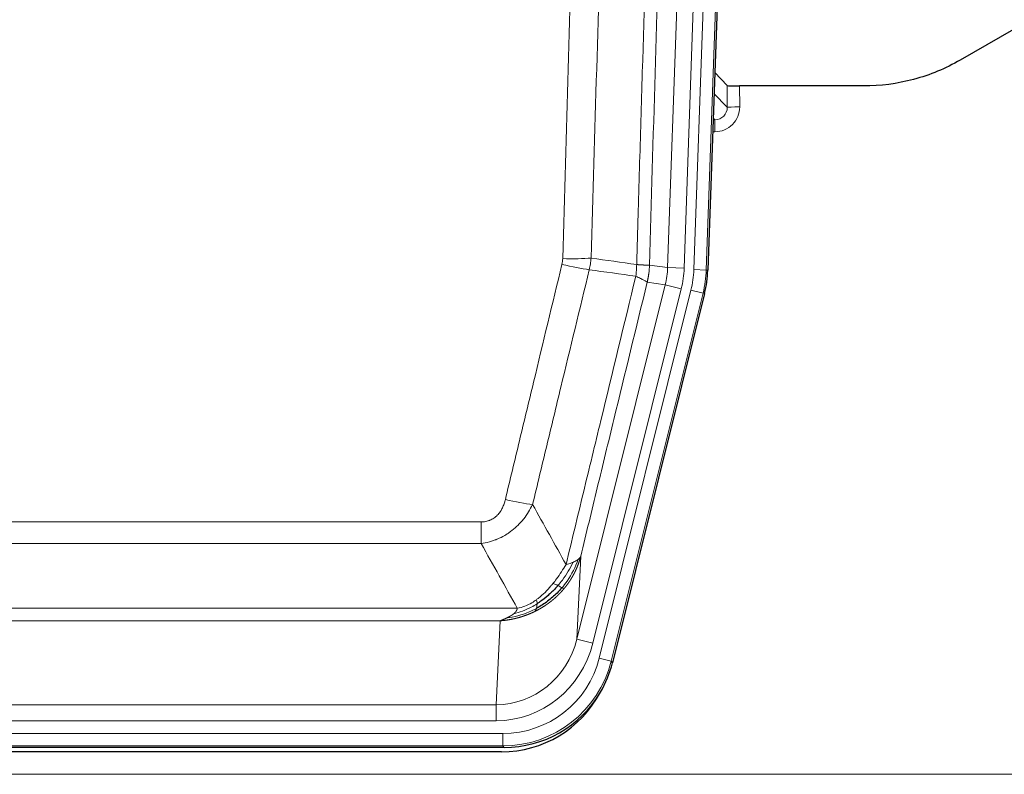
# Model space of a CAD drawing. Header units: inches. Extents: x 0 to 20790, y -12 to 14700.
# Tile 28 of 256: x 3843 to 4081, y 5106 to 5289. Entities that reach past the tile are written whole.
import ezdxf

# ---------------------------------------------------------------- set-up
doc = ezdxf.new("R2010")
doc.units = ezdxf.units.IN
doc.layers.add('1', color=7, linetype='Continuous', true_color=0xffffff)

msp = doc.modelspace()

# ---------------------------------------------------------------- linework, layer by layer
at = {"layer": '1', "color": 110, "linetype": 'Continuous', "lineweight": 13}
for p, q in [((3999.831, 5228.689), (4012.897, 5602.86)), ((4016.889, 5602.72), (4003.823, 5228.549)), ((4006.17, 5228.219), (4019.281, 5603.662)), ((4022.275, 5603.558), (4009.164, 5228.115)), ((4014.243, 5267.434), (4014.232, 5272.664)), ((4017.231, 5272.563), (4017.241, 5267.516)), ((4011.029, 5270.762), (4014.243, 5267.434)), ((4010.808, 5264.426), (4011.25, 5264.426)), ((4011.25, 5264.426), (4010.823, 5264.868)), ((4011.25, 5264.426), (4011.25, 5261.506)), ((4011.25, 5261.506), (4010.706, 5261.506)), ((3995.454, 5229.304), (3999.831, 5228.689)), ((3999.831, 5228.689), (4003.823, 5228.549)), ((4009.164, 5228.115), (4006.17, 5228.219)), ((4009.164, 5228.115), (4009.538, 5228.062)), ((3977.898, 5138.916), (3999.25, 5224.554)), ((3981.774, 5137.95), (4003.126, 5223.588)), ((3999.25, 5224.554), (3994.898, 5225.166)), ((3999.25, 5224.554), (4003.126, 5223.588)), ((3983.299, 5134.323), (4005.473, 5223.258)), ((4008.38, 5222.533), (3986.206, 5133.598)), ((4008.38, 5222.533), (4005.473, 5223.258)), ((4008.753, 5222.48), (4008.38, 5222.533)), ((3749.462, 5167.271), (3954.805, 5167.271)), ((3954.805, 5162.029), (3954.805, 5167.271)), ((3954.805, 5162.029), (3749.462, 5162.029)), ((3978.856, 5158.971), (3977.898, 5138.916)), ((3740.731, 5146.411), (3963.536, 5146.411)), ((3959.424, 5143.381), (3744.844, 5143.381)), ((3958.455, 5123.102), (3959.424, 5143.381)), ((3981.774, 5137.95), (3977.898, 5138.916)), ((3986.206, 5133.598), (3983.299, 5134.323)), ((3986.206, 5133.598), (3986.499, 5133.223)), ((3745.812, 5123.102), (3958.455, 5123.102)), ((3958.455, 5119.238), (3958.455, 5123.102)), ((3958.455, 5119.238), (3745.812, 5119.238)), ((3744.223, 5116.154), (3960.044, 5116.154)), ((3960.044, 5113.158), (3960.044, 5116.154)), ((3960.044, 5113.158), (3744.223, 5113.158)), ((3960.337, 5112.783), (3960.044, 5113.158)), ((3608.134, 5106.298), (4096.134, 5106.298))]:
    msp.add_line(p, q, dxfattribs=at)
at = {"layer": '1', "color": 2, "linetype": 'Continuous', "lineweight": 25}
for p, q in [((4022.656, 5603.708), (4009.538, 5228.062)), ((4086.678, 5288.176), (4070.513, 5278.833)), ((4014.232, 5272.664), (4011.205, 5275.799)), ((4047.134, 5272.563), (4017.231, 5272.563)), ((4008.753, 5222.48), (3986.499, 5133.223)), ((3960.337, 5112.783), (3743.93, 5112.783)), ((3959.745, 5111.74), (3744.522, 5111.74))]:
    msp.add_line(p, q, dxfattribs=at)
for centre, major_axis, ratio, start_param, end_param in [((4017.23, 5272.668), (3, 0), 0.0349646, 3.1753451, 4.712515), ((3982.518, 5229.014, 0), (-26.774, 3.763), 0.9986144, 3.0370169, 3.2461684), ((3960.279, 5139.82, 0), (-16.66, 21.323), 0.9977958, 3.5187977, 3.8037475), ((3959.72, 5138.757), (-16.639, 21.297), 0.9990195, 2.4788434, 3.5628372), ((3960.279, 5139.82, 0), (-16.66, 21.323), 0.9977958, 2.4794378, 3.5187977)]:
    msp.add_ellipse(centre, major_axis=major_axis, ratio=ratio, start_param=start_param, end_param=end_param, dxfattribs=at)
at = {"layer": '1', "color": 110, "linetype": 'Continuous', "lineweight": 13}
for centre, major_axis, ratio, start_param, end_param in [((4011.238, 5267.516), (3.237, -5.067), 0.9977321, 5.7157535, 7.2865499), ((4011.238, 5267.437), (1.726, -2.474), 0.9943829, 5.6754356, 7.2462319), ((4017.241, 5267.437), (-3, -0.006), 0.0261769, 4.7123351, 6.249505), ((3974.501, 5232.008), (-9.996, 0.288), 0.1133347, 1.5740649, 2.3314742), ((3974.313, 5230.603), (-9.719, 2.353), 0.1107863, 1.5976112, 2.3432486), ((3979.805, 5229.395), (19.844, -2.789), 0.9980617, 6.1786096, 6.387761), ((3979.805, 5229.395), (23.799, -3.345), 0.9986144, 6.1786096, 6.387761), ((3982.152, 5229.065, 0), (-23.799, 3.345), 0.9986144, 3.0370169, 3.2461684), ((3982.152, 5229.065), (26.766, -3.762), 0.9989218, 6.1786096, 6.387761), ((3960.652, 5174.028), (9.722, -2.342), 0.1329353, 4.744395, 5.4873531), ((3958.535, 5144.084), (-1.001, -20.961), 0.9530564, 0.0460885, 1.3674009), ((3958.535, 5144.084, 0), (-1.185, -24.82), 0.9658521, 0.0460885, 1.3674009), ((3959.992, 5140.187, 0), (-14.809, 18.954), 0.9977958, 2.4794378, 3.8037475), ((3959.992, 5140.187), (16.651, -21.313), 0.9982842, 5.6210305, 6.9453401)]:
    msp.add_ellipse(centre, major_axis=major_axis, ratio=ratio, start_param=start_param, end_param=end_param, dxfattribs=at)
for points, knots in [([(3992.365, 5229.434), (3992.421, 5231.368), (3992.477, 5233.301), (3992.589, 5237.169), (3992.757, 5242.97), (3993.153, 5256.511), (3993.496, 5268.124), (3994.189, 5291.357), (3995.13, 5322.356), (3996.588, 5368.92), (3997.593, 5400.006), (3998.167, 5417.505), (3998.23, 5419.449), (3998.358, 5423.338), (3998.551, 5429.172), (3999.002, 5442.785), (3999.394, 5454.455), (3999.722, 5464.182), (3999.788, 5466.127), (3999.92, 5470.018), (4000.118, 5475.854), (4000.583, 5489.471), (4000.986, 5501.142), (4001.798, 5524.483), (4002.895, 5555.601), (4004.023, 5586.713), (4004.594, 5602.268)], [0, 0, 0, 0, 0.015625, 0.015625, 0.03125, 0.0625, 0.125, 0.125, 0.25, 0.375, 0.5, 0.5, 0.515625, 0.515625, 0.53125, 0.5625, 0.625, 0.625, 0.640625, 0.640625, 0.65625, 0.6875, 0.75, 0.75, 0.875, 1, 1, 1, 1]), ([(4007.65, 5600.793), (4007.08, 5585.293), (4005.955, 5554.292), (4004.861, 5523.285), (4004.052, 5500.028), (4003.65, 5488.399), (4003.186, 5474.831), (4002.989, 5469.016), (4002.857, 5465.139), (4002.791, 5463.2), (4002.464, 5453.509), (4002.073, 5441.88), (4001.623, 5428.316), (4001.431, 5422.503), (4001.303, 5418.628), (4001.24, 5416.691), (4000.667, 5399.256), (3999.666, 5368.282), (3998.211, 5321.887), (3996.805, 5275.557), (3995.899, 5244.714), (3995.454, 5229.304)], [0, 0, 0, 0, 0.125, 0.25, 0.25, 0.3125, 0.34375, 0.359375, 0.359375, 0.375, 0.375, 0.4375, 0.46875, 0.484375, 0.484375, 0.5, 0.5, 0.625, 0.75, 0.875, 1, 1, 1, 1]), ([(3974.501, 5230.875), (3974.938, 5246.113), (3975.829, 5276.613), (3976.749, 5307.16), (3977.451, 5330.089), (3977.687, 5337.735), (3978.163, 5353.033), (3978.403, 5360.684), (3979.128, 5383.649), (3979.619, 5398.965), (3980.243, 5418.118), (3980.368, 5421.949), (3980.62, 5429.611), (3980.998, 5441.103), (3981.38, 5452.596), (3982.151, 5475.581), (3983.193, 5506.228), (3984.801, 5552.199), (3985.902, 5582.848), (3986.459, 5598.173)], [0, 0, 0, 0, 0.125, 0.25, 0.25, 0.3125, 0.3125, 0.375, 0.375, 0.5, 0.5, 0.53125, 0.53125, 0.5625, 0.625, 0.625, 0.75, 0.875, 1, 1, 1, 1]), ([(3993.342, 5597.829), (3992.784, 5582.524), (3991.682, 5551.913), (3990.072, 5505.999), (3989.029, 5475.39), (3988.257, 5452.433), (3987.874, 5440.955), (3987.495, 5429.477), (3987.244, 5421.825), (3987.118, 5417.999), (3986.494, 5398.87), (3986.002, 5383.572), (3985.276, 5360.637), (3985.035, 5352.995), (3984.559, 5337.716), (3984.323, 5330.08), (3983.62, 5307.18), (3982.698, 5276.67), (3981.806, 5246.208), (3981.368, 5230.989)], [0, 0, 0, 0, 0.125, 0.25, 0.375, 0.375, 0.4375, 0.46875, 0.46875, 0.5, 0.5, 0.625, 0.625, 0.6875, 0.6875, 0.75, 0.75, 0.875, 1, 1, 1, 1]), ([(3974.501, 5230.875), (3974.494, 5230.636), (3974.475, 5230.399), (3974.413, 5229.929), (3974.369, 5229.695), (3974.313, 5229.463)], [0, 0, 0, 0, 0.5, 0.5, 1, 1, 1, 1]), ([(3960.652, 5172.661), (3961.786, 5177.389), (3962.921, 5182.118), (3965.194, 5191.579), (3966.331, 5196.311), (3969.746, 5210.512), (3972.028, 5219.985), (3974.313, 5229.463)], [0, 0, 0, 0, 0.25, 0.25, 0.5, 0.5, 1, 1, 1, 1]), ([(3980.909, 5228.189), (3978.621, 5218.724), (3976.337, 5209.265), (3972.918, 5195.083), (3971.779, 5190.358), (3969.504, 5180.91), (3968.367, 5176.187), (3967.232, 5171.466)], [0, 0, 0, 0, 0.5, 0.5, 0.75, 0.75, 1, 1, 1, 1]), ([(3992.365, 5229.434), (3992.344, 5228.957), (3992.329, 5228.481), (3992.27, 5227.536), (3992.228, 5227.066), (3992.153, 5226.6)], [0, 0, 0, 0, 0.5, 0.5, 1, 1, 1, 1]), ([(3992.365, 5229.434), (3992.378, 5229.433), (3992.403, 5229.431), (3992.441, 5229.428), (3992.479, 5229.425), (3992.517, 5229.422), (3992.556, 5229.419), (3992.594, 5229.416), (3992.633, 5229.413), (3992.671, 5229.409), (3992.71, 5229.406), (3992.749, 5229.404), (3992.788, 5229.401), (3992.827, 5229.398), (3992.866, 5229.395), (3992.905, 5229.392), (3992.944, 5229.389), (3992.983, 5229.386), (3993.022, 5229.384), (3993.061, 5229.381), (3993.1, 5229.378), (3993.14, 5229.375), (3993.179, 5229.373), (3993.218, 5229.37), (3993.257, 5229.368), (3993.296, 5229.365), (3993.336, 5229.363), (3993.375, 5229.36), (3993.414, 5229.358), (3993.453, 5229.355), (3993.492, 5229.353), (3993.531, 5229.351), (3993.569, 5229.348), (3993.608, 5229.346), (3993.647, 5229.344), (3993.685, 5229.342), (3993.724, 5229.34), (3993.762, 5229.338), (3993.8, 5229.336), (3993.838, 5229.334), (3993.876, 5229.332), (3993.913, 5229.33), (3993.951, 5229.328), (3993.988, 5229.326), (3994.025, 5229.325), (3994.062, 5229.323), (3994.099, 5229.321), (3994.135, 5229.32), (3994.172, 5229.318), (3994.207, 5229.317), (3994.243, 5229.315), (3994.279, 5229.314), (3994.314, 5229.313), (3994.349, 5229.311), (3994.383, 5229.31), (3994.418, 5229.309), (3994.452, 5229.308), (3994.485, 5229.307), (3994.518, 5229.306), (3994.554, 5229.305), (3994.59, 5229.304), (3994.629, 5229.302), (3994.666, 5229.301), (3994.703, 5229.301), (3994.739, 5229.3), (3994.774, 5229.299), (3994.808, 5229.298), (3994.842, 5229.298), (3994.874, 5229.297), (3994.906, 5229.296), (3994.937, 5229.296), (3994.967, 5229.295), (3994.996, 5229.295), (3995.024, 5229.295), (3995.052, 5229.295), (3995.079, 5229.294), (3995.104, 5229.294), (3995.129, 5229.294), (3995.153, 5229.294), (3995.176, 5229.294), (3995.199, 5229.294), (3995.22, 5229.294), (3995.241, 5229.294), (3995.26, 5229.295), (3995.279, 5229.295), (3995.297, 5229.295), (3995.314, 5229.296), (3995.33, 5229.296), (3995.345, 5229.296), (3995.36, 5229.297), (3995.373, 5229.297), (3995.386, 5229.298), (3995.398, 5229.299), (3995.408, 5229.299), (3995.418, 5229.3), (3995.427, 5229.301), (3995.435, 5229.301), (3995.443, 5229.302), (3995.449, 5229.303), (3995.453, 5229.304), (3995.454, 5229.304)], [0, 0, 0, 0, 0.0069372, 0.0139334, 0.0209887, 0.028103, 0.0352764, 0.0425088, 0.0498003, 0.0571509, 0.0645605, 0.0720292, 0.0795569, 0.0871437, 0.0947896, 0.1024945, 0.1102584, 0.1180815, 0.1259636, 0.1339048, 0.141905, 0.1499643, 0.1580827, 0.1662601, 0.1744966, 0.1827922, 0.1911468, 0.1995605, 0.2080333, 0.2165651, 0.225156, 0.233806, 0.2425151, 0.2512832, 0.2601104, 0.2689967, 0.277942, 0.2869465, 0.29601, 0.3051325, 0.3143142, 0.3235549, 0.3328547, 0.3422136, 0.3516315, 0.3611085, 0.3706446, 0.3802398, 0.3898941, 0.3996074, 0.4093798, 0.4192113, 0.4291019, 0.4390515, 0.4490602, 0.459128, 0.4692549, 0.4794409, 0.4896859, 0.4999901, 0.5124905, 0.524991, 0.5374914, 0.5499918, 0.5624922, 0.5749926, 0.587493, 0.5999934, 0.6124937, 0.6249941, 0.6374944, 0.6499948, 0.6624951, 0.6749954, 0.6874957, 0.699996, 0.7124963, 0.7249966, 0.7374968, 0.7499971, 0.7624973, 0.7749976, 0.7874978, 0.799998, 0.8124982, 0.8249984, 0.8374986, 0.8499988, 0.8624989, 0.8749991, 0.8874992, 0.8999993, 0.9124995, 0.9249996, 0.9374997, 0.9499998, 0.9624998, 0.9749999, 0.9875, 1, 1, 1, 1]), ([(3995.454, 5229.304), (3995.454, 5229.291), (3995.453, 5229.244), (3995.449, 5229.141), (3995.442, 5228.975), (3995.431, 5228.746), (3995.412, 5228.453), (3995.383, 5228.096), (3995.342, 5227.677), (3995.298, 5227.319), (3995.259, 5227.043), (3995.234, 5226.872), (3995.208, 5226.705), (3995.181, 5226.543), (3995.153, 5226.385), (3995.126, 5226.232), (3995.097, 5226.083), (3995.069, 5225.939), (3995.041, 5225.799), (3995.012, 5225.664), (3994.983, 5225.533), (3994.955, 5225.407), (3994.927, 5225.285), (3994.908, 5225.205), (3994.898, 5225.166)], [0, 0, 0, 0, 0.0092499, 0.0337179, 0.073404, 0.128308, 0.1984299, 0.2837694, 0.3843264, 0.5001005, 0.5424888, 0.5838484, 0.6241794, 0.6634821, 0.7017567, 0.7390032, 0.7752221, 0.8104134, 0.8445775, 0.8777146, 0.909825, 0.9409091, 0.9709673, 1, 1, 1, 1]), ([(3975.299, 5156.957), (3976.697, 5162.752), (3978.096, 5168.548), (3980.899, 5180.146), (3982.302, 5185.948), (3986.515, 5203.359), (3989.331, 5214.975), (3992.153, 5226.6)], [0, 0, 0, 0, 0.25, 0.25, 0.5, 0.5, 1, 1, 1, 1]), ([(3992.153, 5226.6), (3992.562, 5226.408), (3992.934, 5226.234), (3993.593, 5225.923), (3993.878, 5225.787), (3994.35, 5225.55), (3994.536, 5225.45), (3994.799, 5225.283), (3994.877, 5225.217), (3994.898, 5225.166)], [0, 0, 0, 0, 0.25, 0.25, 0.5, 0.5, 0.75, 0.75, 1, 1, 1, 1]), ([(3994.898, 5225.166), (3992.212, 5214.117), (3989.533, 5203.077), (3985.522, 5186.528), (3984.186, 5181.013), (3981.519, 5169.989), (3980.186, 5164.479), (3978.856, 5158.971)], [0, 0, 0, 0, 0.5, 0.5, 0.75, 0.75, 1, 1, 1, 1]), ([(3960.652, 5172.661), (3960.631, 5172.574), (3960.609, 5172.486), (3960.563, 5172.312), (3960.539, 5172.225), (3960.463, 5171.966), (3960.409, 5171.795), (3960.291, 5171.457), (3960.227, 5171.29), (3960.091, 5170.96), (3960.017, 5170.797), (3959.86, 5170.476), (3959.776, 5170.318), (3959.641, 5170.085), (3959.594, 5170.007), (3959.498, 5169.854), (3959.448, 5169.778), (3959.294, 5169.555), (3959.186, 5169.41), (3958.958, 5169.131), (3958.839, 5168.997), (3958.649, 5168.804), (3958.552, 5168.71), (3958.451, 5168.619), (3958.383, 5168.559), (3958.348, 5168.529), (3958.174, 5168.383), (3958.029, 5168.274), (3957.582, 5167.972), (3957.266, 5167.803), (3956.845, 5167.633), (3956.76, 5167.601), (3956.587, 5167.541), (3956.5, 5167.514), (3956.239, 5167.439), (3956.063, 5167.398), (3955.708, 5167.333), (3955.529, 5167.31), (3955.169, 5167.278), (3954.988, 5167.271), (3954.805, 5167.271)], [0, 0, 0, 0, 0.03125, 0.03125, 0.0625, 0.0625, 0.125, 0.125, 0.1875, 0.1875, 0.25, 0.25, 0.3125, 0.3125, 0.34375, 0.34375, 0.375, 0.375, 0.4375, 0.4375, 0.5, 0.5, 0.53125, 0.546875, 0.546875, 0.5625, 0.5625, 0.625, 0.625, 0.75, 0.75, 0.78125, 0.78125, 0.8125, 0.8125, 0.875, 0.875, 0.9375, 0.9375, 1, 1, 1, 1]), ([(3967.232, 5171.466), (3966.934, 5170.855), (3966.608, 5170.263), (3965.895, 5169.119), (3965.509, 5168.567), (3964.88, 5167.771), (3964.608, 5167.446), (3964.323, 5167.13), (3964.208, 5167.004), (3964.15, 5166.942), (3963.974, 5166.756), (3963.856, 5166.634), (3963.253, 5166.033), (3962.744, 5165.584), (3962.072, 5165.063), (3961.936, 5164.961), (3961.729, 5164.81), (3961.659, 5164.761), (3961.519, 5164.663), (3961.449, 5164.615), (3961.097, 5164.376), (3960.81, 5164.195), (3959.934, 5163.681), (3959.329, 5163.377), (3958.626, 5163.08), (3958.547, 5163.047), (3958.39, 5162.984), (3958.31, 5162.952), (3958.072, 5162.861), (3957.913, 5162.802), (3957.433, 5162.636), (3957.111, 5162.535), (3956.136, 5162.265), (3955.475, 5162.127), (3954.805, 5162.029)], [0, 0, 0, 0, 0.125, 0.125, 0.25, 0.25, 0.3125, 0.328125, 0.328125, 0.34375, 0.34375, 0.375, 0.375, 0.5, 0.5, 0.53125, 0.53125, 0.546875, 0.546875, 0.5625, 0.5625, 0.625, 0.625, 0.75, 0.75, 0.765625, 0.765625, 0.78125, 0.78125, 0.8125, 0.8125, 0.875, 0.875, 1, 1, 1, 1]), ([(3975.299, 5156.957), (3974.606, 5155.817), (3973.84, 5154.628), (3972.713, 5153.098), (3972.422, 5152.721), (3972.124, 5152.351)], [0, 0, 0, 0, 0.75, 0.75, 1, 1, 1, 1]), ([(3977.006, 5157.517), (3976.308, 5156.051), (3975.437, 5154.597), (3974.076, 5152.778), (3973.719, 5152.333), (3973.348, 5151.902)], [0, 0, 0, 0, 0.75, 0.75, 1, 1, 1, 1]), ([(3978.217, 5158.188), (3977.604, 5156.376), (3976.708, 5154.597), (3975.179, 5152.415), (3974.769, 5151.885), (3974.334, 5151.375)], [0, 0, 0, 0, 0.75, 0.75, 1, 1, 1, 1]), ([(3978.856, 5158.971), (3978.85, 5158.948), (3978.838, 5158.903), (3978.82, 5158.834), (3978.802, 5158.766), (3978.783, 5158.698), (3978.764, 5158.631), (3978.746, 5158.564), (3978.727, 5158.497), (3978.708, 5158.43), (3978.688, 5158.364), (3978.669, 5158.298), (3978.649, 5158.232), (3978.63, 5158.167), (3978.61, 5158.102), (3978.59, 5158.037), (3978.569, 5157.972), (3978.549, 5157.908), (3978.528, 5157.844), (3978.508, 5157.78), (3978.487, 5157.717), (3978.466, 5157.654), (3978.445, 5157.591), (3978.424, 5157.529), (3978.402, 5157.466), (3978.381, 5157.404), (3978.359, 5157.343), (3978.337, 5157.282), (3978.316, 5157.221), (3978.294, 5157.16), (3978.272, 5157.099), (3978.249, 5157.039), (3978.227, 5156.979), (3978.205, 5156.92), (3978.182, 5156.861), (3978.159, 5156.802), (3978.137, 5156.743), (3978.114, 5156.684), (3978.091, 5156.626), (3978.068, 5156.569), (3978.045, 5156.511), (3978.022, 5156.454), (3977.998, 5156.397), (3977.975, 5156.34), (3977.951, 5156.284), (3977.928, 5156.228), (3977.904, 5156.172), (3977.881, 5156.117), (3977.857, 5156.061), (3977.833, 5156.006), (3977.809, 5155.952), (3977.785, 5155.897), (3977.761, 5155.843), (3977.737, 5155.79), (3977.713, 5155.736), (3977.688, 5155.683), (3977.664, 5155.63), (3977.64, 5155.577), (3977.615, 5155.525), (3977.591, 5155.473), (3977.566, 5155.421), (3977.542, 5155.37), (3977.517, 5155.319), (3977.492, 5155.268), (3977.468, 5155.217), (3977.443, 5155.167), (3977.418, 5155.117), (3977.394, 5155.067), (3977.369, 5155.017), (3977.344, 5154.968), (3977.319, 5154.919), (3977.294, 5154.871), (3977.269, 5154.822), (3977.244, 5154.774), (3977.219, 5154.726), (3977.194, 5154.679), (3977.169, 5154.631), (3977.144, 5154.584), (3977.119, 5154.538), (3977.094, 5154.491), (3977.069, 5154.445), (3977.044, 5154.399), (3977.019, 5154.353), (3976.994, 5154.308), (3976.969, 5154.263), (3976.944, 5154.218), (3976.919, 5154.174), (3976.893, 5154.129), (3976.868, 5154.085), (3976.843, 5154.042), (3976.818, 5153.998), (3976.793, 5153.955), (3976.768, 5153.912), (3976.743, 5153.869), (3976.718, 5153.827), (3976.693, 5153.785), (3976.668, 5153.743), (3976.643, 5153.701), (3976.618, 5153.66), (3976.593, 5153.619), (3976.569, 5153.578), (3976.544, 5153.537), (3976.519, 5153.497), (3976.494, 5153.457), (3976.469, 5153.417), (3976.445, 5153.378), (3976.42, 5153.338), (3976.395, 5153.299), (3976.371, 5153.261), (3976.346, 5153.222), (3976.322, 5153.184), (3976.297, 5153.146), (3976.273, 5153.108), (3976.248, 5153.071), (3976.224, 5153.033), (3976.2, 5152.996), (3976.175, 5152.96), (3976.151, 5152.923), (3976.127, 5152.887), (3976.103, 5152.851), (3976.079, 5152.815), (3976.055, 5152.78), (3976.031, 5152.745), (3976.007, 5152.71), (3975.983, 5152.675), (3975.96, 5152.64), (3975.936, 5152.606), (3975.912, 5152.572), (3975.889, 5152.538), (3975.865, 5152.505), (3975.842, 5152.471), (3975.819, 5152.438), (3975.795, 5152.406), (3975.772, 5152.373), (3975.749, 5152.341), (3975.726, 5152.309), (3975.703, 5152.277), (3975.68, 5152.245), (3975.658, 5152.214), (3975.635, 5152.183), (3975.612, 5152.152), (3975.59, 5152.121), (3975.567, 5152.091), (3975.545, 5152.06), (3975.522, 5152.03), (3975.5, 5152.001), (3975.478, 5151.971), (3975.456, 5151.942), (3975.434, 5151.913), (3975.412, 5151.884), (3975.391, 5151.855), (3975.369, 5151.827), (3975.347, 5151.799), (3975.326, 5151.771), (3975.305, 5151.743), (3975.283, 5151.716), (3975.262, 5151.689), (3975.241, 5151.662), (3975.22, 5151.635), (3975.199, 5151.608), (3975.179, 5151.582), (3975.158, 5151.556), (3975.137, 5151.53), (3975.117, 5151.504), (3975.097, 5151.479), (3975.076, 5151.453), (3975.056, 5151.428), (3975.036, 5151.404), (3975.016, 5151.379), (3974.997, 5151.355), (3974.977, 5151.33), (3974.957, 5151.307), (3974.938, 5151.283), (3974.919, 5151.259), (3974.9, 5151.236), (3974.88, 5151.213), (3974.862, 5151.19), (3974.843, 5151.167), (3974.83, 5151.152), (3974.824, 5151.145)], [0, 0, 0, 0, 0.0080212, 0.0160154, 0.0239827, 0.0319231, 0.0398365, 0.0477229, 0.0555824, 0.0634149, 0.0712205, 0.0789992, 0.0867509, 0.0944756, 0.1021734, 0.1098443, 0.1174881, 0.1251051, 0.1326951, 0.1402581, 0.1477942, 0.1553034, 0.1627856, 0.1702408, 0.1776691, 0.1850704, 0.1924448, 0.1997923, 0.2071128, 0.2144063, 0.2216729, 0.2289126, 0.2361253, 0.243311, 0.2504698, 0.2576016, 0.2647065, 0.2717845, 0.2788355, 0.2858595, 0.2928566, 0.2998268, 0.30677, 0.3136862, 0.3205755, 0.3274379, 0.3342733, 0.3410817, 0.3478632, 0.3546178, 0.3613454, 0.3680461, 0.3747198, 0.3813665, 0.3879863, 0.3945792, 0.4011451, 0.4076841, 0.4141961, 0.4206811, 0.4271393, 0.4335704, 0.4399746, 0.4463519, 0.4527022, 0.4590256, 0.465322, 0.4715915, 0.477834, 0.4840496, 0.4902382, 0.4963999, 0.5025346, 0.5086424, 0.5147232, 0.5207771, 0.526804, 0.532804, 0.5387771, 0.5447232, 0.5506423, 0.5565345, 0.5623997, 0.568238, 0.5740494, 0.5798338, 0.5855912, 0.5913217, 0.5970253, 0.6027019, 0.6083515, 0.6139742, 0.61957, 0.6251388, 0.6306807, 0.6361956, 0.6416836, 0.6471446, 0.6525787, 0.6579858, 0.663366, 0.6687192, 0.6740455, 0.6793448, 0.6846172, 0.6898627, 0.6950812, 0.7002727, 0.7054373, 0.710575, 0.7156857, 0.7207694, 0.7258262, 0.7308561, 0.735859, 0.740835, 0.745784, 0.7507061, 0.7556012, 0.7604694, 0.7653107, 0.7701249, 0.7749123, 0.7796727, 0.7844061, 0.7891127, 0.7937922, 0.7984448, 0.8030705, 0.8076692, 0.812241, 0.8167858, 0.8213037, 0.8257947, 0.8302587, 0.8346957, 0.8391058, 0.843489, 0.8478452, 0.8521745, 0.8564768, 0.8607522, 0.8650006, 0.8692221, 0.8734166, 0.8775842, 0.8817249, 0.8858386, 0.8899254, 0.8939852, 0.8980181, 0.902024, 0.906003, 0.909955, 0.9138802, 0.9177783, 0.9216495, 0.9254938, 0.9293111, 0.9331015, 0.936865, 0.9406015, 0.944311, 0.9479937, 0.9516493, 0.9552781, 0.9588799, 0.9624547, 0.9660026, 0.9695236, 0.9730176, 0.9764847, 0.9799249, 0.9833381, 0.9867243, 0.9900837, 0.993416, 0.9967215, 1, 1, 1, 1]), ([(3977.006, 5157.517), (3976.883, 5157.465), (3976.755, 5157.415), (3976.423, 5157.293), (3976.212, 5157.222), (3975.771, 5157.086), (3975.54, 5157.02), (3975.299, 5156.957)], [0, 0, 0, 0, 0.25, 0.25, 0.625, 0.625, 1, 1, 1, 1]), ([(3978.217, 5158.188), (3978.178, 5158.158), (3978.137, 5158.128), (3977.97, 5158.009), (3977.831, 5157.922), (3977.527, 5157.754), (3977.363, 5157.673), (3977.128, 5157.568), (3977.068, 5157.542), (3977.006, 5157.517)], [0, 0, 0, 0, 0.125, 0.125, 0.5, 0.5, 0.875, 0.875, 1, 1, 1, 1]), ([(3978.856, 5158.971), (3978.771, 5158.763), (3978.629, 5158.563), (3978.366, 5158.311), (3978.294, 5158.249), (3978.217, 5158.188)], [0, 0, 0, 0, 0.75, 0.75, 1, 1, 1, 1]), ([(3972.124, 5152.351), (3971.974, 5152.165), (3971.823, 5151.982), (3971.208, 5151.259), (3970.729, 5150.737), (3969.735, 5149.756), (3969.22, 5149.297), (3968.513, 5148.738), (3968.335, 5148.603), (3968.154, 5148.472)], [0, 0, 0, 0, 0.125, 0.125, 0.5, 0.5, 0.875, 0.875, 1, 1, 1, 1]), ([(3973.348, 5151.902), (3973.249, 5151.95), (3973.148, 5151.998), (3972.891, 5152.112), (3972.734, 5152.176), (3972.423, 5152.282), (3972.27, 5152.325), (3972.124, 5152.351)], [0, 0, 0, 0, 0.25, 0.25, 0.625, 0.625, 1, 1, 1, 1]), ([(3974.824, 5151.145), (3974.809, 5151.127), (3974.78, 5151.092), (3974.736, 5151.04), (3974.691, 5150.987), (3974.647, 5150.935), (3974.602, 5150.883), (3974.558, 5150.832), (3974.513, 5150.78), (3974.468, 5150.729), (3974.423, 5150.678), (3974.378, 5150.628), (3974.333, 5150.577), (3974.288, 5150.527), (3974.243, 5150.477), (3974.197, 5150.427), (3974.152, 5150.377), (3974.106, 5150.328), (3974.06, 5150.279), (3974.014, 5150.23), (3973.969, 5150.181), (3973.923, 5150.133), (3973.877, 5150.084), (3973.83, 5150.036), (3973.784, 5149.989), (3973.738, 5149.941), (3973.691, 5149.894), (3973.645, 5149.846), (3973.598, 5149.799), (3973.552, 5149.753), (3973.505, 5149.706), (3973.458, 5149.66), (3973.412, 5149.614), (3973.365, 5149.568), (3973.318, 5149.522), (3973.271, 5149.477), (3973.223, 5149.431), (3973.176, 5149.386), (3973.129, 5149.342), (3973.082, 5149.297), (3973.034, 5149.253), (3972.987, 5149.208), (3972.939, 5149.164), (3972.892, 5149.121), (3972.844, 5149.077), (3972.796, 5149.034), (3972.749, 5148.991), (3972.701, 5148.948), (3972.653, 5148.905), (3972.605, 5148.863), (3972.557, 5148.821), (3972.509, 5148.779), (3972.461, 5148.737), (3972.413, 5148.695), (3972.365, 5148.654), (3972.317, 5148.613), (3972.268, 5148.572), (3972.22, 5148.531), (3972.172, 5148.49), (3972.123, 5148.45), (3972.075, 5148.41), (3972.026, 5148.37), (3971.978, 5148.33), (3971.929, 5148.291), (3971.881, 5148.251), (3971.832, 5148.212), (3971.784, 5148.173), (3971.735, 5148.135), (3971.686, 5148.096), (3971.638, 5148.058), (3971.589, 5148.02), (3971.54, 5147.982), (3971.491, 5147.944), (3971.442, 5147.907), (3971.393, 5147.869), (3971.345, 5147.832), (3971.296, 5147.795), (3971.247, 5147.759), (3971.198, 5147.722), (3971.149, 5147.686), (3971.1, 5147.65), (3971.051, 5147.614), (3971.002, 5147.578), (3970.953, 5147.543), (3970.904, 5147.508), (3970.855, 5147.473), (3970.805, 5147.438), (3970.756, 5147.403), (3970.707, 5147.368), (3970.658, 5147.334), (3970.609, 5147.3), (3970.56, 5147.266), (3970.511, 5147.232), (3970.461, 5147.199), (3970.412, 5147.166), (3970.363, 5147.133), (3970.314, 5147.1), (3970.265, 5147.067), (3970.216, 5147.034), (3970.166, 5147.002), (3970.117, 5146.97), (3970.068, 5146.938), (3970.019, 5146.906), (3969.97, 5146.874), (3969.92, 5146.843), (3969.871, 5146.812), (3969.822, 5146.781), (3969.773, 5146.75), (3969.724, 5146.719), (3969.675, 5146.689), (3969.626, 5146.658), (3969.576, 5146.628), (3969.527, 5146.598), (3969.478, 5146.569), (3969.429, 5146.539), (3969.38, 5146.51), (3969.331, 5146.48), (3969.282, 5146.451), (3969.233, 5146.422), (3969.184, 5146.394), (3969.135, 5146.365), (3969.086, 5146.337), (3969.037, 5146.309), (3968.988, 5146.281), (3968.939, 5146.253), (3968.89, 5146.226), (3968.841, 5146.198), (3968.792, 5146.171), (3968.744, 5146.144), (3968.695, 5146.117), (3968.646, 5146.09), (3968.597, 5146.064), (3968.548, 5146.037), (3968.5, 5146.011), (3968.451, 5145.985), (3968.402, 5145.959), (3968.354, 5145.934), (3968.305, 5145.908), (3968.257, 5145.883), (3968.208, 5145.857), (3968.16, 5145.832), (3968.111, 5145.808), (3968.063, 5145.783), (3968.014, 5145.758), (3967.966, 5145.734), (3967.918, 5145.71), (3967.869, 5145.686), (3967.837, 5145.67), (3967.821, 5145.662)], [0, 0, 0, 0, 0.0076941, 0.0153765, 0.0230472, 0.0307061, 0.0383534, 0.045989, 0.0536129, 0.061225, 0.0688255, 0.0764143, 0.0839914, 0.0915567, 0.0991104, 0.1066524, 0.1141827, 0.1217013, 0.1292082, 0.1367034, 0.1441869, 0.1516588, 0.1591189, 0.1665674, 0.1740041, 0.1814292, 0.1888426, 0.1962444, 0.2036344, 0.2110128, 0.2183794, 0.2257344, 0.2330778, 0.2404094, 0.2477294, 0.2550377, 0.2623343, 0.2696193, 0.2768926, 0.2841542, 0.2914041, 0.2986424, 0.305869, 0.313084, 0.3202872, 0.3274789, 0.3346588, 0.3418271, 0.3489838, 0.3561287, 0.3632621, 0.3703837, 0.3774937, 0.3845921, 0.3916788, 0.3987539, 0.4058173, 0.412869, 0.4199092, 0.4269376, 0.4339544, 0.4409596, 0.4479532, 0.454935, 0.4619053, 0.4688639, 0.4758109, 0.4827462, 0.4896699, 0.496582, 0.5034825, 0.5103713, 0.5172485, 0.524114, 0.5309679, 0.5378102, 0.5446409, 0.55146, 0.5582674, 0.5650632, 0.5718474, 0.57862, 0.5853809, 0.5921303, 0.598868, 0.6055941, 0.6123087, 0.6190116, 0.6257029, 0.6323825, 0.6390506, 0.6457071, 0.652352, 0.6589853, 0.665607, 0.672217, 0.6788155, 0.6854024, 0.6919777, 0.6985414, 0.7050935, 0.7116341, 0.718163, 0.7246804, 0.7311862, 0.7376804, 0.744163, 0.750634, 0.7570935, 0.7635413, 0.7699776, 0.7764024, 0.7828155, 0.7892171, 0.7956072, 0.8019856, 0.8083525, 0.8147079, 0.8210516, 0.8273839, 0.8337045, 0.8400136, 0.8463112, 0.8525972, 0.8588716, 0.8651345, 0.8713859, 0.8776257, 0.8838539, 0.8900706, 0.8962758, 0.9024695, 0.9086516, 0.9148221, 0.9209812, 0.9271287, 0.9332646, 0.9393891, 0.945502, 0.9516034, 0.9576933, 0.9637717, 0.9698385, 0.9758938, 0.9819376, 0.9879699, 0.9939907, 1, 1, 1, 1]), ([(3974.334, 5151.375), (3974.303, 5151.392), (3974.271, 5151.41), (3974.136, 5151.485), (3974.023, 5151.548), (3973.774, 5151.683), (3973.638, 5151.756), (3973.446, 5151.853), (3973.397, 5151.878), (3973.348, 5151.902)], [0, 0, 0, 0, 0.125, 0.125, 0.5, 0.5, 0.875, 0.875, 1, 1, 1, 1]), ([(3974.824, 5151.145), (3974.753, 5151.157), (3974.653, 5151.202), (3974.452, 5151.31), (3974.395, 5151.34), (3974.334, 5151.375)], [0, 0, 0, 0, 0.75, 0.75, 1, 1, 1, 1]), ([(3968.305, 5147.49), (3967.847, 5147.198), (3967.383, 5146.927), (3965.513, 5145.933), (3964.076, 5145.393), (3962.666, 5145.072)], [0, 0, 0, 0, 0.25, 0.25, 1, 1, 1, 1]), ([(3968.154, 5148.472), (3967.794, 5148.211), (3967.427, 5147.969), (3965.933, 5147.089), (3964.757, 5146.624), (3963.536, 5146.411)], [0, 0, 0, 0, 0.25, 0.25, 1, 1, 1, 1]), ([(3968.136, 5146.374), (3968.148, 5146.415), (3968.16, 5146.456), (3968.204, 5146.625), (3968.233, 5146.761), (3968.277, 5147.046), (3968.292, 5147.194), (3968.302, 5147.392), (3968.304, 5147.441), (3968.305, 5147.49)], [0, 0, 0, 0, 0.125, 0.125, 0.5, 0.5, 0.875, 0.875, 1, 1, 1, 1]), ([(3968.305, 5147.49), (3968.306, 5147.588), (3968.305, 5147.685), (3968.291, 5147.92), (3968.275, 5148.054), (3968.227, 5148.29), (3968.195, 5148.393), (3968.154, 5148.472)], [0, 0, 0, 0, 0.25, 0.25, 0.625, 0.625, 1, 1, 1, 1]), ([(3967.821, 5145.662), (3967.8, 5145.651), (3967.756, 5145.63), (3967.691, 5145.598), (3967.626, 5145.567), (3967.561, 5145.536), (3967.496, 5145.505), (3967.431, 5145.474), (3967.366, 5145.444), (3967.301, 5145.414), (3967.236, 5145.384), (3967.17, 5145.354), (3967.105, 5145.325), (3967.04, 5145.295), (3966.975, 5145.267), (3966.91, 5145.238), (3966.845, 5145.209), (3966.779, 5145.181), (3966.714, 5145.153), (3966.649, 5145.125), (3966.584, 5145.098), (3966.518, 5145.071), (3966.453, 5145.044), (3966.388, 5145.017), (3966.323, 5144.99), (3966.257, 5144.964), (3966.192, 5144.938), (3966.127, 5144.912), (3966.062, 5144.887), (3965.996, 5144.861), (3965.931, 5144.836), (3965.866, 5144.811), (3965.801, 5144.787), (3965.736, 5144.762), (3965.67, 5144.738), (3965.605, 5144.714), (3965.54, 5144.69), (3965.475, 5144.667), (3965.41, 5144.643), (3965.345, 5144.62), (3965.28, 5144.598), (3965.215, 5144.575), (3965.15, 5144.553), (3965.084, 5144.531), (3965.019, 5144.509), (3964.954, 5144.487), (3964.889, 5144.465), (3964.825, 5144.444), (3964.76, 5144.423), (3964.695, 5144.402), (3964.63, 5144.382), (3964.565, 5144.362), (3964.5, 5144.341), (3964.435, 5144.322), (3964.371, 5144.302), (3964.306, 5144.282), (3964.241, 5144.263), (3964.177, 5144.244), (3964.112, 5144.225), (3964.047, 5144.207), (3963.983, 5144.188), (3963.918, 5144.17), (3963.854, 5144.152), (3963.789, 5144.135), (3963.725, 5144.117), (3963.661, 5144.1), (3963.596, 5144.083), (3963.532, 5144.066), (3963.468, 5144.049), (3963.404, 5144.033), (3963.34, 5144.016), (3963.275, 5144), (3963.211, 5143.984), (3963.147, 5143.969), (3963.083, 5143.953), (3963.02, 5143.938), (3962.956, 5143.923), (3962.892, 5143.908), (3962.828, 5143.894), (3962.764, 5143.879), (3962.701, 5143.865), (3962.637, 5143.851), (3962.574, 5143.837), (3962.51, 5143.824), (3962.447, 5143.81), (3962.383, 5143.797), (3962.32, 5143.784), (3962.257, 5143.771), (3962.194, 5143.758), (3962.131, 5143.746), (3962.068, 5143.734), (3962.005, 5143.722), (3961.942, 5143.71), (3961.879, 5143.698), (3961.816, 5143.687), (3961.753, 5143.676), (3961.691, 5143.664), (3961.628, 5143.654), (3961.565, 5143.643), (3961.503, 5143.632), (3961.44, 5143.622), (3961.378, 5143.612), (3961.316, 5143.602), (3961.254, 5143.592), (3961.192, 5143.582), (3961.129, 5143.573), (3961.068, 5143.564), (3961.006, 5143.555), (3960.944, 5143.546), (3960.882, 5143.537), (3960.82, 5143.529), (3960.759, 5143.52), (3960.697, 5143.512), (3960.636, 5143.504), (3960.574, 5143.496), (3960.513, 5143.489), (3960.452, 5143.481), (3960.391, 5143.474), (3960.33, 5143.467), (3960.269, 5143.46), (3960.208, 5143.453), (3960.147, 5143.447), (3960.086, 5143.44), (3960.025, 5143.434), (3959.965, 5143.428), (3959.904, 5143.422), (3959.844, 5143.416), (3959.784, 5143.411), (3959.723, 5143.405), (3959.663, 5143.4), (3959.603, 5143.395), (3959.543, 5143.39), (3959.483, 5143.385), (3959.444, 5143.382), (3959.424, 5143.381)], [0, 0, 0, 0, 0.0081592, 0.0163092, 0.0244501, 0.0325819, 0.0407045, 0.0488181, 0.0569225, 0.0650178, 0.0731041, 0.0811812, 0.0892493, 0.0973083, 0.1053581, 0.113399, 0.1214307, 0.1294534, 0.137467, 0.1454716, 0.1534671, 0.1614536, 0.169431, 0.1773994, 0.1853588, 0.1933091, 0.2012504, 0.2091827, 0.217106, 0.2250203, 0.2329256, 0.2408219, 0.2487092, 0.2565875, 0.2644568, 0.2723172, 0.2801686, 0.288011, 0.2958444, 0.303669, 0.3114845, 0.3192911, 0.3270888, 0.3348775, 0.3426574, 0.3504282, 0.3581902, 0.3659433, 0.3736874, 0.3814227, 0.389149, 0.3968665, 0.4045751, 0.4122748, 0.4199656, 0.4276476, 0.4353206, 0.4429849, 0.4506403, 0.4582868, 0.4659245, 0.4735534, 0.4811734, 0.4887846, 0.496387, 0.5039805, 0.5115653, 0.5191413, 0.5267084, 0.5342668, 0.5418164, 0.5493572, 0.5568893, 0.5644125, 0.5719271, 0.5794328, 0.5869298, 0.5944181, 0.6018976, 0.6093684, 0.6168305, 0.6242839, 0.6317285, 0.6391644, 0.6465917, 0.6540102, 0.6614201, 0.6688212, 0.6762137, 0.6835975, 0.6909727, 0.6983392, 0.705697, 0.7130462, 0.7203868, 0.7277187, 0.735042, 0.7423567, 0.7496628, 0.7569603, 0.7642491, 0.7715294, 0.7788011, 0.7860642, 0.7933187, 0.8005646, 0.807802, 0.8150309, 0.8222512, 0.8294629, 0.8366661, 0.8438608, 0.851047, 0.8582246, 0.8653938, 0.8725544, 0.8797065, 0.8868502, 0.8939854, 0.9011121, 0.9082303, 0.9153401, 0.9224414, 0.9295343, 0.9366187, 0.9436947, 0.9507623, 0.9578214, 0.9648722, 0.9719145, 0.9789485, 0.985974, 0.9929912, 1, 1, 1, 1]), ([(3968.136, 5146.374), (3967.558, 5146.064), (3966.97, 5145.783), (3964.596, 5144.778), (3962.767, 5144.295), (3960.994, 5144.072)], [0, 0, 0, 0, 0.25, 0.25, 1, 1, 1, 1]), ([(3960.994, 5144.072), (3961.009, 5144.079), (3961.037, 5144.092), (3961.078, 5144.113), (3961.119, 5144.132), (3961.158, 5144.152), (3961.197, 5144.171), (3961.234, 5144.19), (3961.27, 5144.208), (3961.306, 5144.226), (3961.34, 5144.244), (3961.373, 5144.261), (3961.405, 5144.277), (3961.436, 5144.294), (3961.466, 5144.309), (3961.495, 5144.325), (3961.523, 5144.34), (3961.55, 5144.354), (3961.576, 5144.368), (3961.6, 5144.381), (3961.624, 5144.394), (3961.647, 5144.406), (3961.668, 5144.418), (3961.689, 5144.429), (3961.708, 5144.44), (3961.727, 5144.45), (3961.744, 5144.46), (3961.76, 5144.469), (3961.775, 5144.478), (3961.79, 5144.486), (3961.803, 5144.493), (3961.815, 5144.5), (3961.826, 5144.506), (3961.836, 5144.512), (3961.845, 5144.517), (3961.853, 5144.521), (3961.859, 5144.525), (3961.865, 5144.528), (3961.87, 5144.531), (3961.882, 5144.538), (3961.903, 5144.551), (3961.932, 5144.568), (3961.961, 5144.585), (3961.989, 5144.602), (3962.017, 5144.619), (3962.045, 5144.636), (3962.072, 5144.653), (3962.099, 5144.67), (3962.125, 5144.687), (3962.152, 5144.704), (3962.178, 5144.72), (3962.203, 5144.737), (3962.229, 5144.754), (3962.254, 5144.77), (3962.278, 5144.787), (3962.303, 5144.803), (3962.327, 5144.82), (3962.35, 5144.836), (3962.374, 5144.852), (3962.397, 5144.869), (3962.419, 5144.885), (3962.442, 5144.901), (3962.464, 5144.917), (3962.485, 5144.933), (3962.507, 5144.949), (3962.528, 5144.964), (3962.548, 5144.98), (3962.569, 5144.996), (3962.589, 5145.011), (3962.609, 5145.027), (3962.628, 5145.042), (3962.647, 5145.057), (3962.659, 5145.067), (3962.666, 5145.072)], [0, 0, 0, 0, 0.0247661, 0.0489206, 0.0724636, 0.0953949, 0.1177147, 0.1394229, 0.1605195, 0.1810045, 0.2008779, 0.2201398, 0.23879, 0.2568287, 0.2742558, 0.2910713, 0.3072753, 0.3228676, 0.3378484, 0.3522176, 0.3659752, 0.3791212, 0.3916556, 0.4035785, 0.4148897, 0.4255894, 0.4356775, 0.445154, 0.454019, 0.4622723, 0.4699141, 0.4769443, 0.4833629, 0.48917, 0.4943654, 0.4989493, 0.5029216, 0.5062824, 0.5090316, 0.5111692, 0.5284651, 0.5456049, 0.5625886, 0.5794163, 0.5960881, 0.612604, 0.6289642, 0.6451687, 0.6612176, 0.6771111, 0.6928491, 0.7084319, 0.7238594, 0.7391318, 0.7542492, 0.7692118, 0.7840195, 0.7986726, 0.8131712, 0.8275153, 0.8417051, 0.8557408, 0.8696224, 0.8833501, 0.8969241, 0.9103445, 0.9236114, 0.936725, 0.9496856, 0.9624932, 0.975148, 0.9876502, 1, 1, 1, 1]), ([(3962.666, 5145.072), (3962.674, 5145.079), (3962.69, 5145.092), (3962.713, 5145.112), (3962.737, 5145.131), (3962.76, 5145.151), (3962.782, 5145.171), (3962.804, 5145.191), (3962.826, 5145.211), (3962.848, 5145.231), (3962.869, 5145.251), (3962.89, 5145.271), (3962.911, 5145.291), (3962.931, 5145.311), (3962.951, 5145.331), (3962.971, 5145.351), (3962.99, 5145.371), (3963.009, 5145.391), (3963.028, 5145.411), (3963.046, 5145.431), (3963.064, 5145.451), (3963.082, 5145.472), (3963.099, 5145.492), (3963.116, 5145.512), (3963.133, 5145.532), (3963.149, 5145.553), (3963.165, 5145.573), (3963.181, 5145.593), (3963.196, 5145.614), (3963.211, 5145.634), (3963.226, 5145.654), (3963.24, 5145.675), (3963.254, 5145.695), (3963.268, 5145.715), (3963.281, 5145.736), (3963.294, 5145.756), (3963.307, 5145.777), (3963.32, 5145.797), (3963.332, 5145.818), (3963.343, 5145.838), (3963.355, 5145.858), (3963.366, 5145.879), (3963.376, 5145.899), (3963.387, 5145.92), (3963.397, 5145.94), (3963.407, 5145.961), (3963.416, 5145.981), (3963.425, 5146.002), (3963.434, 5146.022), (3963.442, 5146.043), (3963.45, 5146.063), (3963.458, 5146.084), (3963.465, 5146.104), (3963.472, 5146.125), (3963.479, 5146.145), (3963.485, 5146.166), (3963.492, 5146.186), (3963.497, 5146.206), (3963.503, 5146.227), (3963.508, 5146.247), (3963.513, 5146.268), (3963.517, 5146.288), (3963.521, 5146.309), (3963.525, 5146.329), (3963.528, 5146.349), (3963.531, 5146.37), (3963.534, 5146.39), (3963.536, 5146.404), (3963.536, 5146.411)], [0, 0, 0, 0, 0.0185022, 0.0368847, 0.0551481, 0.073293, 0.0913199, 0.1092294, 0.1270222, 0.1446988, 0.1622598, 0.1797059, 0.1970378, 0.2142561, 0.2313614, 0.2483544, 0.265236, 0.2820066, 0.2986672, 0.3152184, 0.331661, 0.3479958, 0.3642235, 0.380345, 0.3963611, 0.4122725, 0.4280803, 0.4437851, 0.459388, 0.4748898, 0.4902915, 0.5055939, 0.5207981, 0.535905, 0.5509156, 0.565831, 0.5806521, 0.5953801, 0.6100159, 0.6245607, 0.6390157, 0.6533819, 0.6676604, 0.6818526, 0.6959596, 0.7099825, 0.7239227, 0.7377815, 0.75156, 0.7652597, 0.7788818, 0.7924277, 0.8058989, 0.8192966, 0.8326224, 0.8458776, 0.8590638, 0.8721825, 0.8852351, 0.8982233, 0.9111485, 0.9240124, 0.9368166, 0.9495628, 0.9622525, 0.9748874, 0.9874694, 1, 1, 1, 1]), ([(3967.821, 5145.662), (3967.854, 5145.721), (3967.894, 5145.79), (3967.976, 5145.951), (3968.018, 5146.044), (3968.086, 5146.219), (3968.112, 5146.294), (3968.136, 5146.374)], [0, 0, 0, 0, 0.375, 0.375, 0.75, 0.75, 1, 1, 1, 1]), ([(3959.424, 5143.381), (3959.429, 5143.383), (3959.439, 5143.388), (3959.456, 5143.395), (3959.472, 5143.402), (3959.489, 5143.409), (3959.507, 5143.416), (3959.525, 5143.424), (3959.543, 5143.432), (3959.562, 5143.439), (3959.581, 5143.447), (3959.6, 5143.456), (3959.62, 5143.464), (3959.64, 5143.472), (3959.661, 5143.481), (3959.682, 5143.49), (3959.703, 5143.499), (3959.725, 5143.508), (3959.747, 5143.517), (3959.769, 5143.527), (3959.792, 5143.536), (3959.816, 5143.546), (3959.84, 5143.556), (3959.864, 5143.566), (3959.888, 5143.576), (3959.913, 5143.587), (3959.938, 5143.598), (3959.964, 5143.609), (3959.99, 5143.62), (3960.017, 5143.631), (3960.044, 5143.642), (3960.071, 5143.654), (3960.099, 5143.666), (3960.127, 5143.678), (3960.155, 5143.69), (3960.184, 5143.703), (3960.213, 5143.716), (3960.243, 5143.729), (3960.273, 5143.742), (3960.303, 5143.755), (3960.334, 5143.769), (3960.365, 5143.782), (3960.397, 5143.797), (3960.429, 5143.811), (3960.461, 5143.825), (3960.494, 5143.84), (3960.527, 5143.855), (3960.561, 5143.87), (3960.595, 5143.886), (3960.629, 5143.901), (3960.664, 5143.917), (3960.699, 5143.933), (3960.735, 5143.95), (3960.771, 5143.967), (3960.807, 5143.983), (3960.844, 5144.001), (3960.881, 5144.018), (3960.918, 5144.036), (3960.956, 5144.054), (3960.982, 5144.066), (3960.994, 5144.072)], [0, 0, 0, 0, 0.0121901, 0.0245516, 0.0370849, 0.0497905, 0.0626689, 0.0757204, 0.0889455, 0.1023447, 0.1159182, 0.1296666, 0.14359, 0.1576889, 0.1719636, 0.1864145, 0.2010418, 0.2158458, 0.2308268, 0.2459852, 0.261321, 0.2768347, 0.2925265, 0.3083966, 0.3244452, 0.3406727, 0.357079, 0.3736646, 0.3904296, 0.4073742, 0.4244986, 0.4418029, 0.4592875, 0.4769523, 0.4947976, 0.5128236, 0.5310305, 0.5494183, 0.5679872, 0.5867374, 0.605669, 0.6247822, 0.644077, 0.6635537, 0.6832123, 0.7030529, 0.7230758, 0.7432809, 0.7636685, 0.7842385, 0.8049912, 0.8259267, 0.8470449, 0.8683461, 0.8898303, 0.9114976, 0.9333482, 0.955382, 0.9775993, 1, 1, 1, 1])]:
    msp.add_open_spline(points, degree=3, knots=knots, dxfattribs=at)
at = {"layer": '1', "color": 2, "linetype": 'Continuous', "lineweight": 25}
for points, knots in [([(4070.513, 5278.833), (4066.98, 5276.791), (4063.178, 5275.215), (4055.295, 5273.101), (4051.215, 5272.563), (4047.134, 5272.563)], [0, 0, 0, 0, 0.5, 0.5, 1, 1, 1, 1]), ([(3974.334, 5151.375), (3974.116, 5151.119), (3973.893, 5150.869), (3972.975, 5149.889), (3972.233, 5149.202), (3970.668, 5147.942), (3969.845, 5147.37), (3968.711, 5146.692), (3968.425, 5146.53), (3968.136, 5146.374)], [0, 0, 0, 0, 0.125, 0.125, 0.5, 0.5, 0.875, 0.875, 1, 1, 1, 1]), ([(3973.348, 5151.902), (3973.162, 5151.686), (3972.973, 5151.473), (3972.201, 5150.637), (3971.591, 5150.041), (3970.321, 5148.93), (3969.662, 5148.414), (3968.761, 5147.788), (3968.533, 5147.636), (3968.305, 5147.49)], [0, 0, 0, 0, 0.125, 0.125, 0.5, 0.5, 0.875, 0.875, 1, 1, 1, 1])]:
    msp.add_open_spline(points, degree=3, knots=knots, dxfattribs=at)
at = {"layer": '1', "color": 110, "linetype": 'Continuous', "lineweight": 13}
for points in [[(3981.368, 5230.989), (3981.328, 5230.516), (3981.21, 5229.575), (3981.022, 5228.649), (3980.909, 5228.189)], [(3981.368, 5230.989), (3985.034, 5230.473), (3988.7, 5229.955), (3992.365, 5229.434)], [(3992.153, 5226.6), (3988.406, 5227.132), (3984.658, 5227.662), (3980.909, 5228.189)], [(3967.232, 5171.466), (3969.936, 5166.635), (3972.625, 5161.798), (3975.299, 5156.957)], [(3963.536, 5146.411), (3960.643, 5151.622), (3957.733, 5156.829), (3954.805, 5162.029)]]:
    msp.add_open_spline(points, degree=3, dxfattribs=at)

doc.saveas('drawing.dxf')
